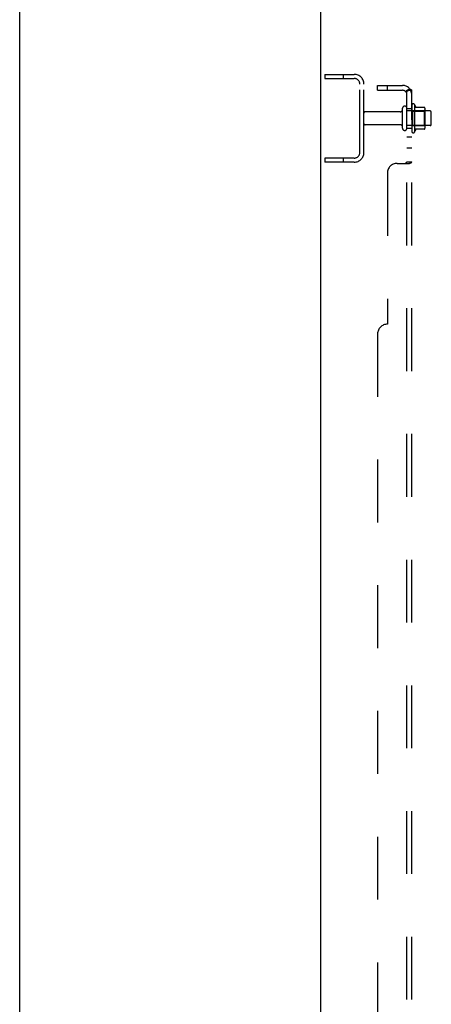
# Model space of a CAD drawing. Header units: inches. Extents: x 0 to 293, y 0 to 190.
# Tile 59 of 75: x 0 to 11, y 109 to 134. Entities that reach past the tile are written whole.
import ezdxf

# ---------------------------------------------------------------- set-up
doc = ezdxf.new("R2010")
doc.units = ezdxf.units.IN
doc.header["$LTSCALE"] = 16.12069
doc.header["$MEASUREMENT"] = 0
doc.linetypes.add('HIDDEN', pattern=[0.2, 0.1, -0.1])
doc.layers.get('0').update_dxf_attribs({"linetype": 'CONTINUOUS'})
doc.layers.add('DEFAULT_2', color=8, linetype='HIDDEN')
doc.layers.add('SUBPANEL', color=7, linetype='CONTINUOUS')

msp = doc.modelspace()

# ---------------------------------------------------------------- linework, layer by layer
at = {"color": 7, "linetype": 'Continuous'}
msp.add_line((0, 0), (0, 189.655), dxfattribs=at)
at = {"color": 3, "linetype": 'Continuous'}
msp.add_line((7.712, 56.593), (7.712, 136.385), dxfattribs=at)
at = {"layer": 'DEFAULT_2', "color": 8, "linetype": 'HIDDEN'}
for p, q in [((7.816, 132.739), (7.816, 132.635)), ((7.816, 132.739), (8.57, 132.739)), ((7.816, 132.635), (8.57, 132.635)), ((8.286, 132.739), (8.286, 132.635)), ((8.712, 130.736), (8.712, 132.493)), ((8.816, 130.736), (8.816, 132.493)), ((9.806, 131.357), (9.806, 131.872)), ((9.916, 131.357), (9.916, 131.872)), ((10.041, 131.948), (10.041, 131.28)), ((10.111, 131.97), (10.111, 131.258)), ((10.367, 131.892), (10.139, 131.892)), ((10.377, 131.87), (10.377, 131.359)), ((9.744, 131.779), (8.846, 131.779)), ((10.511, 131.802), (9.916, 131.802)), ((10.061, 131.798), (10.041, 131.818)), ((10.061, 131.798), (10.061, 131.431)), ((10.061, 131.798), (10.357, 131.798)), ((10.357, 131.798), (10.377, 131.818)), ((10.357, 131.798), (10.357, 131.431)), ((10.541, 131.457), (10.541, 131.772)), ((9.744, 131.449), (8.846, 131.449)), ((10.511, 131.427), (9.916, 131.427)), ((10.061, 131.431), (10.041, 131.411)), ((10.061, 131.431), (10.357, 131.431)), ((10.367, 131.337), (10.139, 131.337)), ((10.357, 131.431), (10.377, 131.411)), ((7.816, 130.593), (7.816, 130.489)), ((8.57, 130.593), (7.816, 130.593)), ((8.286, 130.593), (8.286, 130.489)), ((8.57, 130.489), (7.816, 130.489))]:
    msp.add_line(p, q, dxfattribs=at)
for centre, radius, start, end in [((8.57, 132.493), 0.246, 0, 90), ((8.57, 132.493), 0.142, 0, 90), ((9.744, 131.842), 0.0625, 270, 360), ((9.861, 131.872), 0.055, 360, 180), ((10.08, 131.948), 0.0384, 34.4497, 180), ((9.511, 131.614), 0.698, 23.9679, 30.6631), ((10.158, 131.902), 0.01, 203.9679, 270), ((10.367, 131.882), 0.01, 5.1938, 90), ((10.236, 131.87), 0.141, 0, 5.2081), ((8.846, 131.749), 0.03, 90, 180), ((10.511, 131.772), 0.03, 360, 90), ((8.846, 131.479), 0.03, 180, 270), ((9.744, 131.387), 0.0625, 0, 90), ((9.861, 131.357), 0.055, 180, 0), ((10.158, 131.327), 0.01, 90, 156.0321), ((10.367, 131.347), 0.01, 270, 354.8062), ((10.236, 131.359), 0.141, 354.7919, 360), ((10.511, 131.457), 0.03, 270, 0), ((10.08, 131.28), 0.0384, 180, 325.5503), ((9.511, 131.614), 0.698, 329.3369, 336.0321), ((8.57, 130.736), 0.246, 270, 360), ((8.57, 130.736), 0.142, 270, 360)]:
    msp.add_arc(centre, radius, start, end, dxfattribs=at)
at = {"layer": 'SUBPANEL', "color": 8, "linetype": 'HIDDEN'}
for p, q in [((9.166, 132.333), (9.166, 132.458)), ((9.166, 132.458), (9.804, 132.458)), ((9.416, 132.333), (9.416, 132.458)), ((9.987, 132.371), (9.891, 132.292)), ((9.166, 132.333), (9.804, 132.333)), ((9.916, 60.645), (9.916, 132.333)), ((9.916, 132.333), (10.041, 132.333)), ((9.976, 132.333), (9.973, 132.333)), ((10.041, 60.645), (10.041, 132.333)), ((9.916, 131.864), (10.041, 131.864)), ((9.916, 131.364), (10.041, 131.364)), ((9.916, 131.136), (10.041, 131.136)), ((9.916, 130.855), (10.041, 130.855)), ((9.666, 130.458), (9.987, 130.458)), ((9.9, 130.476), (9.902, 130.478)), ((9.902, 130.478), (9.906, 130.481)), ((9.916, 130.493), (10.041, 130.493)), ((10.007, 130.468), (10.015, 130.472)), ((9.416, 130.208), (9.416, 126.333)), ((9.166, 126.083), (9.166, 66.895))]:
    msp.add_line(p, q, dxfattribs=at)
for points in [[(9.987, 132.371), (9.99, 132.369), (9.992, 132.367), (9.996, 132.364), (9.999, 132.362), (10.003, 132.36), (10.007, 132.358), (10.011, 132.357), (10.018, 132.353)], [(10.018, 132.353), (10.022, 132.352), (10.026, 132.35), (10.029, 132.348), (10.032, 132.346), (10.035, 132.344), (10.037, 132.342), (10.039, 132.34), (10.04, 132.338), (10.041, 132.336), (10.041, 132.335), (10.041, 132.333)], [(9.891, 132.292), (9.89, 132.293), (9.89, 132.294), (9.89, 132.295), (9.891, 132.296), (9.891, 132.297), (9.892, 132.298), (9.893, 132.3), (9.895, 132.302), (9.896, 132.303), (9.898, 132.305)], [(9.898, 132.305), (9.902, 132.31), (9.904, 132.312), (9.906, 132.314), (9.908, 132.317), (9.91, 132.319), (9.912, 132.322), (9.914, 132.324), (9.915, 132.327), (9.916, 132.329), (9.916, 132.331), (9.916, 132.333)], [(9.912, 132.31), (9.912, 132.31), (9.912, 132.31), (9.912, 132.31), (9.913, 132.31), (9.913, 132.31), (9.913, 132.311), (9.914, 132.311), (9.914, 132.311), (9.915, 132.312), (9.916, 132.312), (9.916, 132.312), (9.917, 132.313), (9.917, 132.313), (9.918, 132.313), (9.919, 132.314), (9.919, 132.314), (9.92, 132.314), (9.921, 132.315), (9.922, 132.315), (9.922, 132.315), (9.923, 132.316), (9.924, 132.316), (9.925, 132.317), (9.925, 132.317), (9.926, 132.317), (9.927, 132.318), (9.928, 132.318), (9.929, 132.319), (9.93, 132.319), (9.93, 132.319), (9.931, 132.32), (9.932, 132.32), (9.933, 132.321), (9.934, 132.321), (9.935, 132.321), (9.936, 132.322), (9.937, 132.322), (9.938, 132.323), (9.939, 132.323), (9.94, 132.323), (9.941, 132.324), (9.942, 132.324), (9.943, 132.324), (9.944, 132.325), (9.945, 132.325), (9.946, 132.326), (9.947, 132.326), (9.948, 132.326), (9.949, 132.327), (9.95, 132.327), (9.951, 132.327), (9.952, 132.328), (9.954, 132.328), (9.955, 132.328), (9.956, 132.329), (9.957, 132.329), (9.958, 132.329), (9.959, 132.329), (9.959, 132.33), (9.96, 132.33), (9.961, 132.33), (9.962, 132.33), (9.963, 132.331), (9.964, 132.331), (9.965, 132.331), (9.966, 132.331), (9.967, 132.331), (9.968, 132.332), (9.969, 132.332), (9.969, 132.332), (9.97, 132.332), (9.971, 132.332), (9.972, 132.332), (9.973, 132.333), (9.973, 132.333), (9.974, 132.333), (9.975, 132.333), (9.975, 132.333), (9.976, 132.333), (9.976, 132.333)], [(9.916, 132.313), (9.916, 132.312), (9.915, 132.312), (9.915, 132.312), (9.914, 132.311), (9.914, 132.311), (9.913, 132.311), (9.913, 132.31), (9.913, 132.31), (9.912, 132.31), (9.912, 132.31)], [(9.891, 130.458), (9.89, 130.46), (9.89, 130.462), (9.89, 130.464), (9.891, 130.465), (9.891, 130.467), (9.892, 130.469), (9.893, 130.47), (9.895, 130.472), (9.896, 130.473), (9.898, 130.475), (9.9, 130.476)], [(9.89, 130.464), (9.891, 130.465), (9.891, 130.467), (9.892, 130.469), (9.893, 130.47), (9.895, 130.472), (9.896, 130.473), (9.898, 130.475)], [(9.891, 130.458), (9.89, 130.46), (9.89, 130.462)], [(9.906, 130.481), (9.908, 130.482), (9.91, 130.484), (9.912, 130.485), (9.914, 130.487), (9.915, 130.488), (9.916, 130.49), (9.916, 130.492), (9.916, 130.493)], [(9.91, 130.484), (9.912, 130.485), (9.914, 130.487), (9.915, 130.488), (9.916, 130.49), (9.916, 130.492), (9.916, 130.493)], [(9.987, 130.458), (9.99, 130.46), (9.992, 130.461), (9.996, 130.463), (9.999, 130.465), (10.003, 130.467), (10.007, 130.468)], [(10.015, 130.472), (10.018, 130.473), (10.022, 130.475)], [(10.022, 130.475), (10.026, 130.477), (10.029, 130.478), (10.032, 130.48)], [(10.032, 130.48), (10.035, 130.482), (10.037, 130.484), (10.039, 130.486), (10.04, 130.488), (10.041, 130.49), (10.041, 130.492), (10.041, 130.493)], [(10.035, 130.482), (10.037, 130.484), (10.039, 130.486), (10.04, 130.488), (10.041, 130.49), (10.041, 130.492), (10.041, 130.493)]]:
    msp.add_lwpolyline(points, dxfattribs=at)
for centre, radius, start, end in [((9.804, 132.221), 0.237, 0, 90), ((9.804, 132.221), 0.112, 0, 90), ((9.666, 130.208), 0.25, 90, 180), ((9.416, 126.083), 0.25, 90, 180)]:
    msp.add_arc(centre, radius, start, end, dxfattribs=at)

doc.saveas('drawing.dxf')
